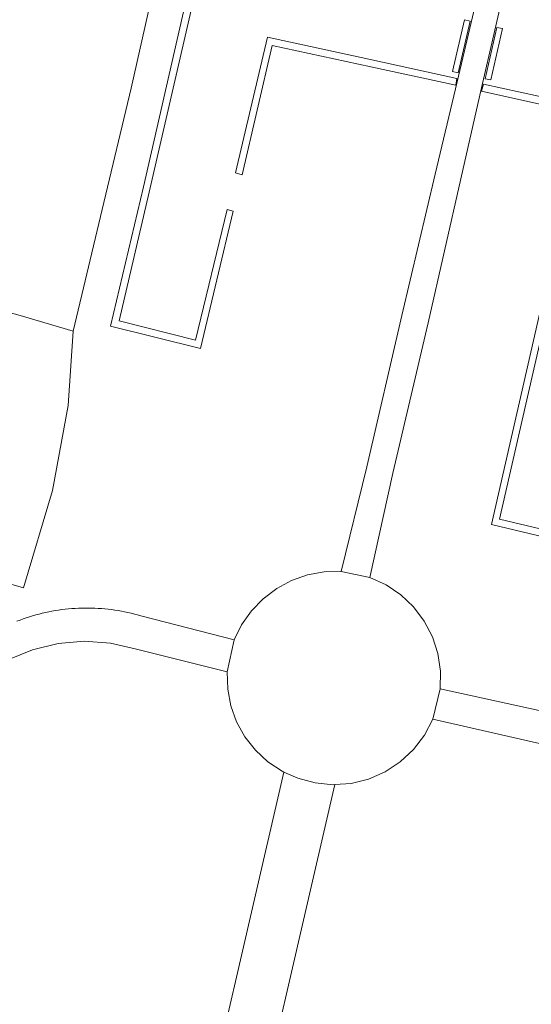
# Model space of a CAD drawing. Extents: x 184422 to 188298, y 343471 to 350189.
# Tile 88 of 256: x 185275 to 185314, y 348210 to 348285. Entities that reach past the tile are written whole.
import ezdxf

# ---------------------------------------------------------------- set-up
doc = ezdxf.new("R2010")
doc.units = 0
for name, color, linetype, lineweight in [('B-WA-GR-BEPLANTING_CULTUUR_HEESTERS-GV', 252, 'Continuous', 18), ('B-WA-GR-GRAS-GV', 252, 'Continuous', 13), ('B-WA-IE-TERREINAFSCHEIDING_KUNSTMATIG_HEKWERK_RASTER-G', 252, 'IE-TERREINAFSCHEIDING-KUNSTMATIG', 18), ('B-WA-IE-TERREINAFSCHEIDING_KUNSTMATIG_MUUR-GV', 252, 'Continuous', 18), ('B-WA-VH-VERHARDING_ASFALT-GV', 252, 'Continuous', 18), ('B-WA-VH-VERHARDING_HALFVERHARDING_GRIND-GV', 252, 'Continuous', 18), ('B-WA-VH-VERHARDING_TEGEL-GV', 252, 'Continuous', 18)]:
    doc.layers.add(name, color=color, linetype=linetype, lineweight=lineweight)
doc.linetypes.add('IE-TERREINAFSCHEIDING-KUNSTMATIG', pattern='A,4,[82,NLCS.SHX,S=0.75,R=90,X=0,Y=0],4,-2', length=10)

msp = doc.modelspace()

# ---------------------------------------------------------------- linework, layer by layer
at = {"layer": 'B-WA-GR-BEPLANTING_CULTUUR_HEESTERS-GV', "flags": 128}
for points in [[(185311.479, 348292.751), (185301.144, 348295.141), (185290.541, 348297.601), (185287.915, 348286.19), (185284.725, 348272.285), (185282.213, 348261.661), (185289.086, 348259.961), (185291.584, 348270.437), (185291.103, 348270.557), (185288.708, 348260.603), (185282.875, 348262.059), (185285.17, 348271.881), (185288.452, 348286.088), (185290.963, 348296.933), (185300.999, 348294.613), (185311.36, 348292.241)], [(185311.479, 348292.751), (185301.144, 348295.141), (185290.541, 348297.601), (185287.915, 348286.19), (185284.725, 348272.285), (185282.213, 348261.661), (185289.086, 348259.961), (185291.584, 348270.437), (185291.103, 348270.557), (185288.708, 348260.603), (185282.875, 348262.059), (185285.17, 348271.881), (185288.452, 348286.088), (185290.963, 348296.933), (185300.999, 348294.613), (185311.36, 348292.241)], [(185311.479, 348292.751), (185301.144, 348295.141), (185290.541, 348297.601), (185287.915, 348286.19), (185284.725, 348272.285), (185282.213, 348261.661), (185289.086, 348259.961), (185291.584, 348270.437), (185291.103, 348270.557), (185288.708, 348260.603), (185282.875, 348262.059), (185285.17, 348271.881), (185288.452, 348286.088), (185290.963, 348296.933), (185300.999, 348294.613), (185311.36, 348292.241)], [(185301.932, 348282.013), (185294.198, 348283.707), (185291.751, 348273.346), (185292.251, 348273.2), (185294.559, 348283.065), (185302.067, 348281.433), (185308.55, 348280.027), (185308.643, 348280.545)], [(185301.932, 348282.013), (185294.198, 348283.707), (185291.751, 348273.346), (185292.251, 348273.2), (185294.559, 348283.065), (185302.067, 348281.433), (185308.55, 348280.027), (185308.643, 348280.545)], [(185301.932, 348282.013), (185294.198, 348283.707), (185291.751, 348273.346), (185292.251, 348273.2), (185294.559, 348283.065), (185302.067, 348281.433), (185308.55, 348280.027), (185308.643, 348280.545)], [(185323.224, 348244.255), (185311.901, 348246.944), (185315.14, 348261.147), (185319.062, 348278.283), (185310.67, 348280.109), (185310.53, 348279.582), (185318.397, 348277.836), (185314.814, 348262.013), (185311.281, 348246.53), (185323.616, 348243.589), (185324.207, 348246.222), (185323.707, 348246.32)], [(185323.224, 348244.255), (185311.901, 348246.944), (185315.14, 348261.147), (185319.062, 348278.283), (185310.67, 348280.109), (185310.53, 348279.582), (185318.397, 348277.836), (185314.814, 348262.013), (185311.281, 348246.53), (185323.616, 348243.589), (185324.207, 348246.222), (185323.707, 348246.32)], [(185323.224, 348244.255), (185311.901, 348246.944), (185315.14, 348261.147), (185319.062, 348278.283), (185310.67, 348280.109), (185310.53, 348279.582), (185318.397, 348277.836), (185314.814, 348262.013), (185311.281, 348246.53), (185323.616, 348243.589), (185324.207, 348246.222), (185323.707, 348246.32)]]:
    msp.add_lwpolyline(points, close=True, dxfattribs=at)
at = {"layer": 'B-WA-GR-GRAS-GV', "flags": 128}
for points in [[(185288.118, 348297.928), (185287.44, 348295.403), (185285.92, 348289.311), (185283.79, 348279.822), (185281.565, 348270.565), (185279.357, 348261.288), (185278.989, 348255.621), (185277.784, 348249.137), (185275.572, 348241.716), (185269.432, 348243.462), (185262.994, 348245.893), (185262.218, 348246.405)], [(185288.118, 348297.928), (185287.44, 348295.403), (185285.92, 348289.311), (185283.79, 348279.822), (185281.565, 348270.565), (185279.357, 348261.288), (185278.989, 348255.621), (185277.784, 348249.137), (185275.572, 348241.716), (185269.432, 348243.462), (185262.994, 348245.893), (185262.218, 348246.405)], [(185288.118, 348297.928), (185287.44, 348295.403), (185285.92, 348289.311), (185283.79, 348279.822), (185281.565, 348270.565), (185279.357, 348261.288), (185278.989, 348255.621), (185277.784, 348249.137), (185275.572, 348241.716), (185269.432, 348243.462), (185262.994, 348245.893), (185262.218, 348246.405)], [(185275.074, 348239.162), (185275.311, 348239.253), (185275.549, 348239.34), (185275.788, 348239.422), (185276.03, 348239.5), (185276.272, 348239.575), (185276.516, 348239.644), (185276.76, 348239.71), (185277.006, 348239.771), (185277.253, 348239.828), (185277.501, 348239.881), (185277.75, 348239.929), (185278, 348239.973), (185278.25, 348240.013), (185278.501, 348240.048), (185278.753, 348240.079), (185279.005, 348240.105), (185279.257, 348240.128), (185279.51, 348240.145), (185279.763, 348240.158), (185280.017, 348240.167), (185280.27, 348240.172), (185280.524, 348240.172), (185280.777, 348240.167), (185281.03, 348240.158), (185281.284, 348240.145), (185281.536, 348240.127), (185281.789, 348240.105), (185282.041, 348240.079), (185282.293, 348240.048), (185282.544, 348240.012), (185282.794, 348239.973), (185283.044, 348239.929), (185283.292, 348239.88), (185283.54, 348239.828), (185283.787, 348239.771), (185284.033, 348239.709), (185284.278, 348239.644), (185284.522, 348239.574), (185284.637, 348239.539), (185291.643, 348237.737), (185292.216, 348238.895), (185292.961, 348239.951), (185293.861, 348240.879), (185294.893, 348241.657), (185296.033, 348242.265), (185297.254, 348242.69), (185298.525, 348242.921), (185299.817, 348242.953), (185301.768, 348250.935), (185304.448, 348262.466), (185306.974, 348273.251), (185308.666, 348280.295), (185311.537, 348292.483)], [(185275.074, 348239.162), (185275.311, 348239.253), (185275.549, 348239.34), (185275.788, 348239.422), (185276.03, 348239.5), (185276.272, 348239.575), (185276.516, 348239.644), (185276.76, 348239.71), (185277.006, 348239.771), (185277.253, 348239.828), (185277.501, 348239.881), (185277.75, 348239.929), (185278, 348239.973), (185278.25, 348240.013), (185278.501, 348240.048), (185278.753, 348240.079), (185279.005, 348240.105), (185279.257, 348240.128), (185279.51, 348240.145), (185279.763, 348240.158), (185280.017, 348240.167), (185280.27, 348240.172), (185280.524, 348240.172), (185280.777, 348240.167), (185281.03, 348240.158), (185281.284, 348240.145), (185281.536, 348240.127), (185281.789, 348240.105), (185282.041, 348240.079), (185282.293, 348240.048), (185282.544, 348240.012), (185282.794, 348239.973), (185283.044, 348239.929), (185283.292, 348239.88), (185283.54, 348239.828), (185283.787, 348239.771), (185284.033, 348239.709), (185284.278, 348239.644), (185284.522, 348239.574), (185284.637, 348239.539), (185291.643, 348237.737), (185292.216, 348238.895), (185292.961, 348239.951), (185293.861, 348240.879), (185294.893, 348241.657), (185296.033, 348242.265), (185297.254, 348242.69), (185298.525, 348242.921), (185299.817, 348242.953), (185301.768, 348250.935), (185304.448, 348262.466), (185306.974, 348273.251), (185308.666, 348280.295), (185311.537, 348292.483)], [(185275.074, 348239.162), (185275.311, 348239.253), (185275.549, 348239.34), (185275.788, 348239.422), (185276.03, 348239.5), (185276.272, 348239.575), (185276.516, 348239.644), (185276.76, 348239.71), (185277.006, 348239.771), (185277.253, 348239.828), (185277.501, 348239.881), (185277.75, 348239.929), (185278, 348239.973), (185278.25, 348240.013), (185278.501, 348240.048), (185278.753, 348240.079), (185279.005, 348240.105), (185279.257, 348240.128), (185279.51, 348240.145), (185279.763, 348240.158), (185280.017, 348240.167), (185280.27, 348240.172), (185280.524, 348240.172), (185280.777, 348240.167), (185281.03, 348240.158), (185281.284, 348240.145), (185281.536, 348240.127), (185281.789, 348240.105), (185282.041, 348240.079), (185282.293, 348240.048), (185282.544, 348240.012), (185282.794, 348239.973), (185283.044, 348239.929), (185283.292, 348239.88), (185283.54, 348239.828), (185283.787, 348239.771), (185284.033, 348239.709), (185284.278, 348239.644), (185284.522, 348239.574), (185284.637, 348239.539), (185291.643, 348237.737), (185292.216, 348238.895), (185292.961, 348239.951), (185293.861, 348240.879), (185294.893, 348241.657), (185296.033, 348242.265), (185297.254, 348242.69), (185298.525, 348242.921), (185299.817, 348242.953), (185301.768, 348250.935), (185304.448, 348262.466), (185306.974, 348273.251), (185308.666, 348280.295), (185311.537, 348292.483)], [(185323.252, 348289.525), (185313.421, 348291.746), (185313.516, 348292.289), (185313.331, 348292.062), (185310.516, 348279.838), (185308.929, 348272.891), (185306.456, 348261.922), (185303.757, 348250.459), (185302.011, 348242.501), (185303.239, 348241.941), (185304.357, 348241.186), (185305.336, 348240.257), (185306.148, 348239.179), (185306.771, 348237.982), (185307.188, 348236.699), (185307.388, 348235.364), (185307.365, 348234.015), (185326.757, 348229.775)], [(185323.252, 348289.525), (185313.421, 348291.746), (185313.516, 348292.289), (185313.331, 348292.062), (185310.516, 348279.838), (185308.929, 348272.891), (185306.456, 348261.922), (185303.757, 348250.459), (185302.011, 348242.501), (185303.239, 348241.941), (185304.357, 348241.186), (185305.336, 348240.257), (185306.148, 348239.179), (185306.771, 348237.982), (185307.188, 348236.699), (185307.388, 348235.364), (185307.365, 348234.015), (185326.757, 348229.775)], [(185323.252, 348289.525), (185313.421, 348291.746), (185313.516, 348292.289), (185313.331, 348292.062), (185310.516, 348279.838), (185308.929, 348272.891), (185306.456, 348261.922), (185303.757, 348250.459), (185302.011, 348242.501), (185303.239, 348241.941), (185304.357, 348241.186), (185305.336, 348240.257), (185306.148, 348239.179), (185306.771, 348237.982), (185307.188, 348236.699), (185307.388, 348235.364), (185307.365, 348234.015), (185326.757, 348229.775)], [(185242.655, 348208.977), (185243.523, 348210.177), (185243.467, 348210.279), (185242.801, 348211.494), (185243.382, 348220.744), (185244.11, 348231.944), (185246.253, 348241.83), (185246.711, 348243.944), (185248.959, 348254.448), (185249.599, 348257.441), (185252.111, 348268.582), (185257.306, 348267.201), (185259.384, 348266.675), (185260.751, 348266.329), (185266.018, 348265.026), (185267.153, 348264.745), (185269.643, 348264.043), (185270.506, 348263.799), (185275.314, 348262.465), (185279.357, 348261.288), (185281.565, 348270.565), (185283.79, 348279.822), (185285.92, 348289.311)], [(185242.655, 348208.977), (185243.523, 348210.177), (185243.467, 348210.279), (185242.801, 348211.494), (185243.382, 348220.744), (185244.11, 348231.944), (185246.253, 348241.83), (185246.711, 348243.944), (185248.959, 348254.448), (185249.599, 348257.441), (185252.111, 348268.582), (185257.306, 348267.201), (185259.384, 348266.675), (185260.751, 348266.329), (185266.018, 348265.026), (185267.153, 348264.745), (185269.643, 348264.043), (185270.506, 348263.799), (185275.314, 348262.465), (185279.357, 348261.288), (185281.565, 348270.565), (185283.79, 348279.822), (185285.92, 348289.311)], [(185242.655, 348208.977), (185243.523, 348210.177), (185243.467, 348210.279), (185242.801, 348211.494), (185243.382, 348220.744), (185244.11, 348231.944), (185246.253, 348241.83), (185246.711, 348243.944), (185248.959, 348254.448), (185249.599, 348257.441), (185252.111, 348268.582), (185257.306, 348267.201), (185259.384, 348266.675), (185260.751, 348266.329), (185266.018, 348265.026), (185267.153, 348264.745), (185269.643, 348264.043), (185270.506, 348263.799), (185275.314, 348262.465), (185279.357, 348261.288), (185281.565, 348270.565), (185283.79, 348279.822), (185285.92, 348289.311)], [(185288.452, 348286.088), (185285.17, 348271.881), (185282.875, 348262.059), (185288.708, 348260.603), (185291.103, 348270.557), (185291.584, 348270.437), (185289.086, 348259.961), (185282.213, 348261.661), (185284.725, 348272.285), (185287.915, 348286.19)], [(185288.452, 348286.088), (185285.17, 348271.881), (185282.875, 348262.059), (185288.708, 348260.603), (185291.103, 348270.557), (185291.584, 348270.437), (185289.086, 348259.961), (185282.213, 348261.661), (185284.725, 348272.285), (185287.915, 348286.19)], [(185288.452, 348286.088), (185285.17, 348271.881), (185282.875, 348262.059), (185288.708, 348260.603), (185291.103, 348270.557), (185291.584, 348270.437), (185289.086, 348259.961), (185282.213, 348261.661), (185284.725, 348272.285), (185287.915, 348286.19)], [(185280.033, 348160.962), (185295.447, 348227.666), (185295.311, 348227.728), (185294.227, 348228.447), (185293.271, 348229.33), (185292.468, 348230.353), (185291.839, 348231.492), (185291.398, 348232.716), (185291.158, 348233.994), (185291.124, 348235.295), (185284.19, 348237.046), (185282.226, 348237.493), (185280.217, 348237.635), (185278.21, 348237.467), (185276.252, 348236.995), (185274.389, 348236.229), (185271.644, 348233.294), (185268.735, 348227.834), (185263.092, 348221.574), (185256.618, 348213.451), (185251.87, 348205.264)], [(185280.033, 348160.962), (185295.447, 348227.666), (185295.311, 348227.728), (185294.227, 348228.447), (185293.271, 348229.33), (185292.468, 348230.353), (185291.839, 348231.492), (185291.398, 348232.716), (185291.158, 348233.994), (185291.124, 348235.295), (185284.19, 348237.046), (185282.226, 348237.493), (185280.217, 348237.635), (185278.21, 348237.467), (185276.252, 348236.995), (185274.389, 348236.229), (185271.644, 348233.294), (185268.735, 348227.834), (185263.092, 348221.574), (185256.618, 348213.451), (185251.87, 348205.264)], [(185280.033, 348160.962), (185295.447, 348227.666), (185295.311, 348227.728), (185294.227, 348228.447), (185293.271, 348229.33), (185292.468, 348230.353), (185291.839, 348231.492), (185291.398, 348232.716), (185291.158, 348233.994), (185291.124, 348235.295), (185284.19, 348237.046), (185282.226, 348237.493), (185280.217, 348237.635), (185278.21, 348237.467), (185276.252, 348236.995), (185274.389, 348236.229), (185271.644, 348233.294), (185268.735, 348227.834), (185263.092, 348221.574), (185256.618, 348213.451), (185251.87, 348205.264)], [(185326.308, 348227.238), (185306.806, 348231.686), (185306.164, 348230.468), (185305.327, 348229.375), (185304.319, 348228.438), (185303.167, 348227.683), (185301.905, 348227.133), (185300.569, 348226.802), (185299.332, 348226.711), (185283.919, 348160.013), (185284.898, 348159.774), (185284.986, 348160.128), (185285.634, 348159.971), (185285.041, 348164.595), (185286.345, 348168.765), (185293.373, 348170.742), (185301.714, 348172.866), (185310.196, 348176.593), (185310.734, 348176.786), (185313.85, 348179.422), (185324.988, 348186.718)], [(185326.308, 348227.238), (185306.806, 348231.686), (185306.164, 348230.468), (185305.327, 348229.375), (185304.319, 348228.438), (185303.167, 348227.683), (185301.905, 348227.133), (185300.569, 348226.802), (185299.332, 348226.711), (185283.919, 348160.013), (185284.898, 348159.774), (185284.986, 348160.128), (185285.634, 348159.971), (185285.041, 348164.595), (185286.345, 348168.765), (185293.373, 348170.742), (185301.714, 348172.866), (185310.196, 348176.593), (185310.734, 348176.786), (185313.85, 348179.422), (185324.988, 348186.718)], [(185326.308, 348227.238), (185306.806, 348231.686), (185306.164, 348230.468), (185305.327, 348229.375), (185304.319, 348228.438), (185303.167, 348227.683), (185301.905, 348227.133), (185300.569, 348226.802), (185299.332, 348226.711), (185283.919, 348160.013), (185284.898, 348159.774), (185284.986, 348160.128), (185285.634, 348159.971), (185285.041, 348164.595), (185286.345, 348168.765), (185293.373, 348170.742), (185301.714, 348172.866), (185310.196, 348176.593), (185310.734, 348176.786), (185313.85, 348179.422), (185324.988, 348186.718)]]:
    msp.add_lwpolyline(points, dxfattribs=at)
for points in [[(185309.218, 348285.013), (185309.659, 348284.913), (185308.745, 348280.99), (185308.302, 348281.093)], [(185309.218, 348285.013), (185309.659, 348284.913), (185308.745, 348280.99), (185308.302, 348281.093)], [(185309.218, 348285.013), (185309.659, 348284.913), (185308.745, 348280.99), (185308.302, 348281.093)], [(185311.228, 348280.439), (185310.786, 348280.53), (185311.697, 348284.429), (185312.13, 348284.36)], [(185311.228, 348280.439), (185310.786, 348280.53), (185311.697, 348284.429), (185312.13, 348284.36)], [(185311.228, 348280.439), (185310.786, 348280.53), (185311.697, 348284.429), (185312.13, 348284.36)], [(185301.932, 348282.013), (185308.643, 348280.545), (185308.55, 348280.027), (185302.067, 348281.433), (185294.559, 348283.065), (185292.251, 348273.2), (185291.751, 348273.346), (185294.198, 348283.707)], [(185301.932, 348282.013), (185308.643, 348280.545), (185308.55, 348280.027), (185302.067, 348281.433), (185294.559, 348283.065), (185292.251, 348273.2), (185291.751, 348273.346), (185294.198, 348283.707)], [(185301.932, 348282.013), (185308.643, 348280.545), (185308.55, 348280.027), (185302.067, 348281.433), (185294.559, 348283.065), (185292.251, 348273.2), (185291.751, 348273.346), (185294.198, 348283.707)], [(185323.224, 348244.255), (185323.707, 348246.32), (185324.207, 348246.222), (185323.616, 348243.589), (185311.281, 348246.53), (185314.814, 348262.013), (185318.397, 348277.836), (185310.53, 348279.582), (185310.67, 348280.109), (185319.062, 348278.283), (185315.14, 348261.147), (185311.901, 348246.944)], [(185323.224, 348244.255), (185323.707, 348246.32), (185324.207, 348246.222), (185323.616, 348243.589), (185311.281, 348246.53), (185314.814, 348262.013), (185318.397, 348277.836), (185310.53, 348279.582), (185310.67, 348280.109), (185319.062, 348278.283), (185315.14, 348261.147), (185311.901, 348246.944)], [(185323.224, 348244.255), (185323.707, 348246.32), (185324.207, 348246.222), (185323.616, 348243.589), (185311.281, 348246.53), (185314.814, 348262.013), (185318.397, 348277.836), (185310.53, 348279.582), (185310.67, 348280.109), (185319.062, 348278.283), (185315.14, 348261.147), (185311.901, 348246.944)], [(185262.994, 348245.893), (185269.432, 348243.462), (185275.572, 348241.716), (185277.784, 348249.137), (185278.989, 348255.621), (185279.357, 348261.288), (185275.314, 348262.465), (185270.506, 348263.799), (185269.643, 348264.043), (185267.591, 348260.089), (185264.614, 348252.414)], [(185262.994, 348245.893), (185269.432, 348243.462), (185275.572, 348241.716), (185277.784, 348249.137), (185278.989, 348255.621), (185279.357, 348261.288), (185275.314, 348262.465), (185270.506, 348263.799), (185269.643, 348264.043), (185267.591, 348260.089), (185264.614, 348252.414)], [(185262.994, 348245.893), (185269.432, 348243.462), (185275.572, 348241.716), (185277.784, 348249.137), (185278.989, 348255.621), (185279.357, 348261.288), (185275.314, 348262.465), (185270.506, 348263.799), (185269.643, 348264.043), (185267.591, 348260.089), (185264.614, 348252.414)], [(185283.919, 348160.013), (185299.332, 348226.711), (185299.196, 348226.701), (185297.825, 348226.831), (185296.496, 348227.19), (185295.447, 348227.666), (185280.033, 348160.962), (185280.609, 348160.821)], [(185283.919, 348160.013), (185299.332, 348226.711), (185299.196, 348226.701), (185297.825, 348226.831), (185296.496, 348227.19), (185295.447, 348227.666), (185280.033, 348160.962), (185280.609, 348160.821)], [(185283.919, 348160.013), (185299.332, 348226.711), (185299.196, 348226.701), (185297.825, 348226.831), (185296.496, 348227.19), (185295.447, 348227.666), (185280.033, 348160.962), (185280.609, 348160.821)]]:
    msp.add_lwpolyline(points, close=True, dxfattribs=at)
at = {"layer": 'B-WA-IE-TERREINAFSCHEIDING_KUNSTMATIG_HEKWERK_RASTER-G', "flags": 128}
msp.add_lwpolyline([(185279.357, 348261.288), (185281.565, 348270.565), (185283.79, 348279.822), (185285.92, 348289.311), (185287.44, 348295.403), (185288.161, 348298.087), (185288.272, 348298.598)], dxfattribs=at)
msp.add_lwpolyline([(185279.357, 348261.288), (185281.565, 348270.565), (185283.79, 348279.822), (185285.92, 348289.311), (185287.44, 348295.403), (185288.161, 348298.087), (185288.272, 348298.598)], dxfattribs=at)
msp.add_lwpolyline([(185279.357, 348261.288), (185281.565, 348270.565), (185283.79, 348279.822), (185285.92, 348289.311), (185287.44, 348295.403), (185288.161, 348298.087), (185288.272, 348298.598)], dxfattribs=at)
at = {"layer": 'B-WA-IE-TERREINAFSCHEIDING_KUNSTMATIG_MUUR-GV', "flags": 128}
for points in [[(185309.218, 348285.013), (185308.302, 348281.093), (185308.745, 348280.99), (185309.659, 348284.913)], [(185309.218, 348285.013), (185308.302, 348281.093), (185308.745, 348280.99), (185309.659, 348284.913)], [(185309.218, 348285.013), (185308.302, 348281.093), (185308.745, 348280.99), (185309.659, 348284.913)], [(185311.228, 348280.439), (185312.13, 348284.36), (185311.697, 348284.429), (185310.786, 348280.53)], [(185311.228, 348280.439), (185312.13, 348284.36), (185311.697, 348284.429), (185310.786, 348280.53)], [(185311.228, 348280.439), (185312.13, 348284.36), (185311.697, 348284.429), (185310.786, 348280.53)]]:
    msp.add_lwpolyline(points, close=True, dxfattribs=at)
at = {"layer": 'B-WA-VH-VERHARDING_ASFALT-GV', "flags": 128}
for points in [[(185274.389, 348236.229), (185276.252, 348236.995), (185278.21, 348237.467), (185280.217, 348237.635), (185282.226, 348237.493), (185284.19, 348237.046), (185291.124, 348235.295), (185291.643, 348237.737), (185284.637, 348239.539), (185284.522, 348239.574), (185284.278, 348239.644), (185284.033, 348239.709), (185283.787, 348239.771), (185283.54, 348239.828), (185283.292, 348239.88), (185283.044, 348239.929), (185282.794, 348239.973), (185282.544, 348240.012), (185282.293, 348240.048), (185282.041, 348240.079), (185281.789, 348240.105), (185281.536, 348240.127), (185281.284, 348240.145), (185281.03, 348240.158), (185280.777, 348240.167), (185280.524, 348240.172), (185280.27, 348240.172), (185280.017, 348240.167), (185279.763, 348240.158), (185279.51, 348240.145), (185279.257, 348240.128), (185279.005, 348240.105), (185278.753, 348240.079), (185278.501, 348240.048), (185278.25, 348240.013), (185278, 348239.973), (185277.75, 348239.929), (185277.501, 348239.881), (185277.253, 348239.828), (185277.006, 348239.771), (185276.76, 348239.71), (185276.516, 348239.644), (185276.272, 348239.575), (185276.03, 348239.5), (185275.788, 348239.422), (185275.549, 348239.34), (185275.311, 348239.253), (185275.074, 348239.162)], [(185274.389, 348236.229), (185276.252, 348236.995), (185278.21, 348237.467), (185280.217, 348237.635), (185282.226, 348237.493), (185284.19, 348237.046), (185291.124, 348235.295), (185291.643, 348237.737), (185284.637, 348239.539), (185284.522, 348239.574), (185284.278, 348239.644), (185284.033, 348239.709), (185283.787, 348239.771), (185283.54, 348239.828), (185283.292, 348239.88), (185283.044, 348239.929), (185282.794, 348239.973), (185282.544, 348240.012), (185282.293, 348240.048), (185282.041, 348240.079), (185281.789, 348240.105), (185281.536, 348240.127), (185281.284, 348240.145), (185281.03, 348240.158), (185280.777, 348240.167), (185280.524, 348240.172), (185280.27, 348240.172), (185280.017, 348240.167), (185279.763, 348240.158), (185279.51, 348240.145), (185279.257, 348240.128), (185279.005, 348240.105), (185278.753, 348240.079), (185278.501, 348240.048), (185278.25, 348240.013), (185278, 348239.973), (185277.75, 348239.929), (185277.501, 348239.881), (185277.253, 348239.828), (185277.006, 348239.771), (185276.76, 348239.71), (185276.516, 348239.644), (185276.272, 348239.575), (185276.03, 348239.5), (185275.788, 348239.422), (185275.549, 348239.34), (185275.311, 348239.253), (185275.074, 348239.162)], [(185274.389, 348236.229), (185276.252, 348236.995), (185278.21, 348237.467), (185280.217, 348237.635), (185282.226, 348237.493), (185284.19, 348237.046), (185291.124, 348235.295), (185291.643, 348237.737), (185284.637, 348239.539), (185284.522, 348239.574), (185284.278, 348239.644), (185284.033, 348239.709), (185283.787, 348239.771), (185283.54, 348239.828), (185283.292, 348239.88), (185283.044, 348239.929), (185282.794, 348239.973), (185282.544, 348240.012), (185282.293, 348240.048), (185282.041, 348240.079), (185281.789, 348240.105), (185281.536, 348240.127), (185281.284, 348240.145), (185281.03, 348240.158), (185280.777, 348240.167), (185280.524, 348240.172), (185280.27, 348240.172), (185280.017, 348240.167), (185279.763, 348240.158), (185279.51, 348240.145), (185279.257, 348240.128), (185279.005, 348240.105), (185278.753, 348240.079), (185278.501, 348240.048), (185278.25, 348240.013), (185278, 348239.973), (185277.75, 348239.929), (185277.501, 348239.881), (185277.253, 348239.828), (185277.006, 348239.771), (185276.76, 348239.71), (185276.516, 348239.644), (185276.272, 348239.575), (185276.03, 348239.5), (185275.788, 348239.422), (185275.549, 348239.34), (185275.311, 348239.253), (185275.074, 348239.162)], [(185326.757, 348229.775), (185307.365, 348234.015), (185306.806, 348231.686), (185326.308, 348227.238)], [(185326.757, 348229.775), (185307.365, 348234.015), (185306.806, 348231.686), (185326.308, 348227.238)], [(185326.757, 348229.775), (185307.365, 348234.015), (185306.806, 348231.686), (185326.308, 348227.238)]]:
    msp.add_lwpolyline(points, dxfattribs=at)
at = {"layer": 'B-WA-VH-VERHARDING_HALFVERHARDING_GRIND-GV', "flags": 128}
msp.add_lwpolyline([(185314.655, 348306.262), (185314.297, 348305.001), (185312.457, 348296.657), (185311.537, 348292.483), (185308.666, 348280.295), (185306.974, 348273.251), (185304.448, 348262.466), (185301.768, 348250.935), (185299.817, 348242.953), (185302.011, 348242.501), (185303.757, 348250.459), (185306.456, 348261.922), (185308.929, 348272.891), (185310.516, 348279.838), (185313.331, 348292.062), (185314.341, 348296.226)], dxfattribs=at)
msp.add_lwpolyline([(185314.655, 348306.262), (185314.297, 348305.001), (185312.457, 348296.657), (185311.537, 348292.483), (185308.666, 348280.295), (185306.974, 348273.251), (185304.448, 348262.466), (185301.768, 348250.935), (185299.817, 348242.953), (185302.011, 348242.501), (185303.757, 348250.459), (185306.456, 348261.922), (185308.929, 348272.891), (185310.516, 348279.838), (185313.331, 348292.062), (185314.341, 348296.226)], dxfattribs=at)
msp.add_lwpolyline([(185314.655, 348306.262), (185314.297, 348305.001), (185312.457, 348296.657), (185311.537, 348292.483), (185308.666, 348280.295), (185306.974, 348273.251), (185304.448, 348262.466), (185301.768, 348250.935), (185299.817, 348242.953), (185302.011, 348242.501), (185303.757, 348250.459), (185306.456, 348261.922), (185308.929, 348272.891), (185310.516, 348279.838), (185313.331, 348292.062), (185314.341, 348296.226)], dxfattribs=at)
at = {"layer": 'B-WA-VH-VERHARDING_TEGEL-GV', "flags": 128}
msp.add_lwpolyline([(185299.817, 348242.953), (185298.525, 348242.921), (185297.254, 348242.69), (185296.033, 348242.265), (185294.893, 348241.657), (185293.861, 348240.879), (185292.961, 348239.951), (185292.216, 348238.895), (185291.643, 348237.737), (185291.124, 348235.295), (185291.158, 348233.994), (185291.398, 348232.716), (185291.839, 348231.492), (185292.468, 348230.353), (185293.271, 348229.33), (185294.227, 348228.447), (185295.311, 348227.728), (185295.447, 348227.666), (185296.496, 348227.19), (185297.825, 348226.831), (185299.196, 348226.701), (185299.332, 348226.711), (185300.569, 348226.802), (185301.905, 348227.133), (185303.167, 348227.683), (185304.319, 348228.438), (185305.327, 348229.375), (185306.164, 348230.468), (185306.806, 348231.686), (185307.365, 348234.015), (185307.388, 348235.364), (185307.188, 348236.699), (185306.771, 348237.982), (185306.148, 348239.179), (185305.336, 348240.257), (185304.357, 348241.186), (185303.239, 348241.941), (185302.011, 348242.501)], close=True, dxfattribs=at)
msp.add_lwpolyline([(185299.817, 348242.953), (185298.525, 348242.921), (185297.254, 348242.69), (185296.033, 348242.265), (185294.893, 348241.657), (185293.861, 348240.879), (185292.961, 348239.951), (185292.216, 348238.895), (185291.643, 348237.737), (185291.124, 348235.295), (185291.158, 348233.994), (185291.398, 348232.716), (185291.839, 348231.492), (185292.468, 348230.353), (185293.271, 348229.33), (185294.227, 348228.447), (185295.311, 348227.728), (185295.447, 348227.666), (185296.496, 348227.19), (185297.825, 348226.831), (185299.196, 348226.701), (185299.332, 348226.711), (185300.569, 348226.802), (185301.905, 348227.133), (185303.167, 348227.683), (185304.319, 348228.438), (185305.327, 348229.375), (185306.164, 348230.468), (185306.806, 348231.686), (185307.365, 348234.015), (185307.388, 348235.364), (185307.188, 348236.699), (185306.771, 348237.982), (185306.148, 348239.179), (185305.336, 348240.257), (185304.357, 348241.186), (185303.239, 348241.941), (185302.011, 348242.501)], close=True, dxfattribs=at)
msp.add_lwpolyline([(185299.817, 348242.953), (185298.525, 348242.921), (185297.254, 348242.69), (185296.033, 348242.265), (185294.893, 348241.657), (185293.861, 348240.879), (185292.961, 348239.951), (185292.216, 348238.895), (185291.643, 348237.737), (185291.124, 348235.295), (185291.158, 348233.994), (185291.398, 348232.716), (185291.839, 348231.492), (185292.468, 348230.353), (185293.271, 348229.33), (185294.227, 348228.447), (185295.311, 348227.728), (185295.447, 348227.666), (185296.496, 348227.19), (185297.825, 348226.831), (185299.196, 348226.701), (185299.332, 348226.711), (185300.569, 348226.802), (185301.905, 348227.133), (185303.167, 348227.683), (185304.319, 348228.438), (185305.327, 348229.375), (185306.164, 348230.468), (185306.806, 348231.686), (185307.365, 348234.015), (185307.388, 348235.364), (185307.188, 348236.699), (185306.771, 348237.982), (185306.148, 348239.179), (185305.336, 348240.257), (185304.357, 348241.186), (185303.239, 348241.941), (185302.011, 348242.501)], close=True, dxfattribs=at)

doc.saveas('drawing.dxf')
